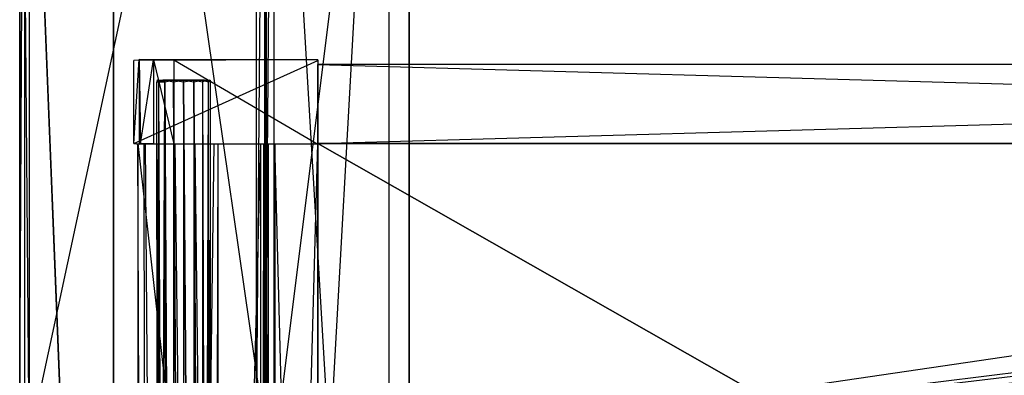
# Model space of a CAD drawing. Extents: x 0 to 1.6, y -0.5 to 0.
# Tile 9 of 45: x 0 to 0.2, y -0.2 to -0.13. Entities that reach past the tile are written whole.
import ezdxf

# ---------------------------------------------------------------- set-up
doc = ezdxf.new("R2010")
doc.units = 0
for name, color, linetype in [('L10_KORPUS_LEGATO_BO_X_15620__Y', 7, 'CONTINUOUS'), ('L12_KORPUS_LEGATO_3_N_B15500___', 7, 'CONTINUOUS'), ('L14_KORPUS_LEGATO_1_N_B15500___', 7, 'CONTINUOUS'), ('L16_KORPUS_LEGATO_SE_X_190__Y_4', 7, 'CONTINUOUS'), ('L22_DRAWERBOX_LEGATO_REL_6_X_36', 7, 'CONTINUOUS'), ('L24_DRAWERBOX_LEGATO_REL_4_X_13', 7, 'CONTINUOUS'), ('L25_DRAWERBOX_LEGATO_REL_3_X_56', 7, 'CONTINUOUS'), ('L26_DRAWERBOX_LEGATO_REL_2_X_56', 7, 'CONTINUOUS'), ('L27_DRAWERBOX_LEGATO_REL_1_X_37', 7, 'CONTINUOUS'), ('L31_DRAWERBOX_LEGATO_NOR_4_X_36', 7, 'CONTINUOUS'), ('L32_DRAWERBOX_LEGATO_NOR_3_X_37', 7, 'CONTINUOUS'), ('L34_DRAWERBOX_LEGATO_NOR_1_X_56', 7, 'CONTINUOUS'), ('L35_DRAWERBOX_LEGATO_NOR_0_X_56', 7, 'CONTINUOUS'), ('L7_PLATTE_LEGATO_N_B15500__0___', 7, 'CONTINUOUS')]:
    doc.layers.add(name, color=color, linetype=linetype)

msp = doc.modelspace()

# ---------------------------------------------------------------- linework, layer by layer
at = {"layer": 'L10_KORPUS_LEGATO_BO_X_15620__Y', "color": 8}
for points, invisible_edges in [([(0.019, -0.4785, 0.02), (0.019, -0.069, 0.001), (0.019, -0.4785, 0.001), (0.019, -0.4785, 0.02)], 13), ([(0.019, -0.069, 0.001), (0.019, -0.4785, 0.02), (0.019, -0.069, 0.02), (0.019, -0.069, 0.001)], 14), ([(1.581, -0.4785, 0.02), (0.019, -0.069, 0.02), (0.019, -0.4785, 0.02), (1.581, -0.4785, 0.02)], 13), ([(0.019, -0.069, 0.02), (1.581, -0.4785, 0.02), (1.581, -0.069, 0.02), (0.019, -0.069, 0.02)], 14), ([(1.581, -0.069, 0.001), (0.019, -0.4785, 0.001), (0.019, -0.069, 0.001), (1.581, -0.069, 0.001)], 13), ([(0.019, -0.4785, 0.001), (1.581, -0.069, 0.001), (1.581, -0.4785, 0.001), (0.019, -0.4785, 0.001)], 14)]:
    msp.add_3dface(points, dxfattribs=dict(at, invisible_edges=invisible_edges))
at = {"layer": 'L12_KORPUS_LEGATO_3_N_B15500___', "color": 8}
for points, invisible_edges in [([(0.079, 0, 0.483), (0.019, -0.4785, 0.483), (0.019, 0, 0.483), (0.079, 0, 0.483)], 10), ([(0.019, -0.4785, 0.483), (0.079, 0, 0.483), (0.079, -0.4185, 0.483), (0.019, -0.4785, 0.483)], 13), ([(0.019, -0.4785, 0.502), (0.019, 0, 0.483), (0.019, -0.4785, 0.483), (0.019, -0.4785, 0.502)], 13), ([(0.019, 0, 0.483), (0.019, -0.4785, 0.502), (0.019, 0, 0.502), (0.019, 0, 0.483)], 14), ([(0.079, -0.4185, 0.502), (0.019, 0, 0.502), (0.019, -0.4785, 0.502), (0.079, -0.4185, 0.502)], 13), ([(0.019, 0, 0.502), (0.079, -0.4185, 0.502), (0.079, 0, 0.502), (0.019, 0, 0.502)], 14), ([(0.079, 0, 0.483), (0.079, -0.4185, 0.502), (0.079, -0.4185, 0.483), (0.079, 0, 0.483)], 13), ([(0.079, -0.4185, 0.502), (0.079, 0, 0.483), (0.079, 0, 0.502), (0.079, -0.4185, 0.502)], 14)]:
    msp.add_3dface(points, dxfattribs=dict(at, invisible_edges=invisible_edges))
at = {"layer": 'L14_KORPUS_LEGATO_1_N_B15500___', "color": 8}
for points, invisible_edges in [([(0.075, -0.001, 0.502), (0.05, -0.45, 0.502), (0.05, -0.001, 0.502), (0.075, -0.001, 0.502)], 13), ([(0.05, -0.45, 0.502), (0.075, -0.001, 0.502), (0.075, -0.425, 0.502), (0.05, -0.45, 0.502)], 14), ([(0.075, -0.425, 0.512), (0.05, -0.001, 0.512), (0.05, -0.45, 0.512), (0.075, -0.425, 0.512)], 13), ([(0.05, -0.001, 0.512), (0.075, -0.425, 0.512), (0.075, -0.001, 0.512), (0.05, -0.001, 0.512)], 14), ([(0.05, -0.45, 0.512), (0.05, -0.001, 0.502), (0.05, -0.45, 0.502), (0.05, -0.45, 0.512)], 13), ([(0.05, -0.001, 0.502), (0.05, -0.45, 0.512), (0.05, -0.001, 0.512), (0.05, -0.001, 0.502)], 14), ([(0.075, -0.001, 0.502), (0.075, -0.425, 0.512), (0.075, -0.425, 0.502), (0.075, -0.001, 0.502)], 13), ([(0.075, -0.425, 0.512), (0.075, -0.001, 0.502), (0.075, -0.001, 0.512), (0.075, -0.425, 0.512)], 14)]:
    msp.add_3dface(points, dxfattribs=dict(at, invisible_edges=invisible_edges))
at = {"layer": 'L16_KORPUS_LEGATO_SE_X_190__Y_4', "color": 8}
for points, invisible_edges in [([(0.019, -0.479, 0.51), (0, 0, 0.51), (0, -0.479, 0.51), (0.019, -0.479, 0.51)], 13), ([(0, 0, 0.51), (0.019, -0.479, 0.51), (0.019, 0, 0.51), (0, 0, 0.51)], 14), ([(0, 0), (0.019, -0.479), (0, -0.479), (0, 0)], 13), ([(0.019, -0.479), (0, 0), (0.019, 0), (0.019, -0.479)], 14), ([(0, -0.479, 0.51), (0, 0), (0, -0.479), (0, -0.479, 0.51)], 13), ([(0, 0), (0, -0.479, 0.51), (0, 0, 0.51), (0, 0)], 14), ([(0.019, 0), (0.019, -0.479, 0.51), (0.019, -0.479), (0.019, 0)], 13), ([(0.019, -0.479, 0.51), (0.019, 0), (0.019, 0, 0.51), (0.019, -0.479, 0.51)], 14)]:
    msp.add_3dface(points, dxfattribs=dict(at, invisible_edges=invisible_edges))
at = {"layer": 'L22_DRAWERBOX_LEGATO_REL_6_X_36', "color": 8}
for points, invisible_edges in [([(0.060485, -0.4795, 0.032), (0.024, -0.1555, 0.032), (0.024, -0.4795, 0.032), (0.060485, -0.4795, 0.032)], 13), ([(0.024, -0.1555, 0.032), (0.060485, -0.4795, 0.032), (0.060485, -0.1555, 0.032), (0.024, -0.1555, 0.032)], 14), ([(0.024, -0.1555, 0.032), (0.025286, -0.4795, 0.10758), (0.024, -0.4795, 0.032), (0.024, -0.1555, 0.032)], 13), ([(0.025286, -0.4795, 0.10758), (0.024, -0.1555, 0.032), (0.025286, -0.1555, 0.10758), (0.025286, -0.4795, 0.10758)], 14), ([(0.025286, -0.1555, 0.10758), (0.025533, -0.4795, 0.110955), (0.025286, -0.4795, 0.10758), (0.025286, -0.1555, 0.10758)], 13), ([(0.025533, -0.4795, 0.110955), (0.025286, -0.1555, 0.10758), (0.025533, -0.1555, 0.110955), (0.025533, -0.4795, 0.110955)], 14), ([(0.025533, -0.1555, 0.110955), (0.02788, -0.4795, 0.114232), (0.025533, -0.4795, 0.110955), (0.025533, -0.1555, 0.110955)], 13), ([(0.02788, -0.4795, 0.114232), (0.025533, -0.1555, 0.110955), (0.02788, -0.1555, 0.114232), (0.02788, -0.4795, 0.114232)], 14), ([(0.02788, -0.1555, 0.114232), (0.031526, -0.4795, 0.115948), (0.02788, -0.4795, 0.114232), (0.02788, -0.1555, 0.114232)], 13), ([(0.031526, -0.4795, 0.115948), (0.02788, -0.1555, 0.114232), (0.031526, -0.1555, 0.115948), (0.031526, -0.4795, 0.115948)], 14), ([(0.031526, -0.1555, 0.115948), (0.035589, -0.4795, 0.115998), (0.031526, -0.4795, 0.115948), (0.031526, -0.1555, 0.115948)], 13), ([(0.035589, -0.4795, 0.115998), (0.031526, -0.1555, 0.115948), (0.035589, -0.1555, 0.115998), (0.035589, -0.4795, 0.115998)], 14), ([(0.035589, -0.1555, 0.115998), (0.039428, -0.4795, 0.114666), (0.035589, -0.4795, 0.115998), (0.035589, -0.1555, 0.115998)], 13), ([(0.039428, -0.4795, 0.114666), (0.035589, -0.1555, 0.115998), (0.039428, -0.1555, 0.114666), (0.039428, -0.4795, 0.114666)], 14), ([(0.039428, -0.4795, 0.114666), (0.04018, -0.1555, 0.113598), (0.04018, -0.4795, 0.113598), (0.039428, -0.4795, 0.114666)], 13), ([(0.04018, -0.1555, 0.113598), (0.039428, -0.4795, 0.114666), (0.039428, -0.1555, 0.114666), (0.04018, -0.1555, 0.113598)], 14), ([(0.04018, -0.4795, 0.113598), (0.048889, -0.1555, 0.060646), (0.048889, -0.4795, 0.060646), (0.04018, -0.4795, 0.113598)], 13), ([(0.048889, -0.1555, 0.060646), (0.04018, -0.4795, 0.113598), (0.04018, -0.1555, 0.113598), (0.048889, -0.1555, 0.060646)], 14), ([(0.048889, -0.4795, 0.060646), (0.04947, -0.1555, 0.058607), (0.04947, -0.4795, 0.058607), (0.048889, -0.4795, 0.060646)], 13), ([(0.04947, -0.1555, 0.058607), (0.048889, -0.4795, 0.060646), (0.048889, -0.1555, 0.060646), (0.04947, -0.1555, 0.058607)], 14), ([(0.04947, -0.4795, 0.058607), (0.050433, -0.1555, 0.056719), (0.050433, -0.4795, 0.056719), (0.04947, -0.4795, 0.058607)], 13), ([(0.050433, -0.1555, 0.056719), (0.04947, -0.4795, 0.058607), (0.04947, -0.1555, 0.058607), (0.050433, -0.1555, 0.056719)], 14), ([(0.050433, -0.4795, 0.056719), (0.051741, -0.1555, 0.055052), (0.051741, -0.4795, 0.055052), (0.050433, -0.4795, 0.056719)], 13), ([(0.051741, -0.1555, 0.055052), (0.050433, -0.4795, 0.056719), (0.050433, -0.1555, 0.056719), (0.051741, -0.1555, 0.055052)], 14), ([(0.051741, -0.1555, 0.055052), (0.060485, -0.4795, 0.048743), (0.051741, -0.4795, 0.055052), (0.051741, -0.1555, 0.055052)], 13), ([(0.060485, -0.4795, 0.048743), (0.051741, -0.1555, 0.055052), (0.060485, -0.1555, 0.048743), (0.060485, -0.4795, 0.048743)], 14), ([(0.060485, -0.4795, 0.048743), (0.060485, -0.1555, 0.032), (0.060485, -0.4795, 0.032), (0.060485, -0.4795, 0.048743)], 13), ([(0.060485, -0.1555, 0.032), (0.060485, -0.4795, 0.048743), (0.060485, -0.1555, 0.048743), (0.060485, -0.1555, 0.032)], 14)]:
    msp.add_3dface(points, dxfattribs=dict(at, invisible_edges=invisible_edges))
at = {"layer": 'L24_DRAWERBOX_LEGATO_REL_4_X_13', "color": 8}
for points, invisible_edges in [([(0.027831, -0.142651, 0.1666), (0.028243, -0.143025, 0.168674), (0.027831, -0.143025, 0.1666), (0.027831, -0.142651, 0.1666)], 13), ([(0.028243, -0.143025, 0.168674), (0.027831, -0.142651, 0.1666), (0.028243, -0.142651, 0.168674), (0.028243, -0.143025, 0.168674)], 14), ([(0.028243, -0.142651, 0.164526), (0.027831, -0.143025, 0.1666), (0.028243, -0.143025, 0.164526), (0.028243, -0.142651, 0.164526)], 13), ([(0.027831, -0.143025, 0.1666), (0.028243, -0.142651, 0.164526), (0.027831, -0.142651, 0.1666), (0.027831, -0.143025, 0.1666)], 14), ([(0.029336, -0.142651, 0.164979), (0.027831, -0.142651, 0.1666), (0.028243, -0.142651, 0.164526), (0.029336, -0.142651, 0.164979)], 13), ([(0.027831, -0.142651, 0.1666), (0.029336, -0.142651, 0.164979), (0.029013, -0.142651, 0.1666), (0.027831, -0.142651, 0.1666)], 14), ([(0.029336, -0.142651, 0.168221), (0.027831, -0.142651, 0.1666), (0.029013, -0.142651, 0.1666), (0.029336, -0.142651, 0.168221)], 13), ([(0.027831, -0.142651, 0.1666), (0.029336, -0.142651, 0.168221), (0.028243, -0.142651, 0.168674), (0.027831, -0.142651, 0.1666)], 14), ([(0.027831, -0.143025, 0.1666), (0.028243, -0.452987, 0.168674), (0.027831, -0.452987, 0.1666), (0.027831, -0.143025, 0.1666)], 13), ([(0.028243, -0.452987, 0.168674), (0.027831, -0.143025, 0.1666), (0.028243, -0.143025, 0.168674), (0.028243, -0.452987, 0.168674)], 14), ([(0.028243, -0.143025, 0.164526), (0.027831, -0.452987, 0.1666), (0.028243, -0.452987, 0.164526), (0.028243, -0.143025, 0.164526)], 13), ([(0.027831, -0.452987, 0.1666), (0.028243, -0.143025, 0.164526), (0.027831, -0.143025, 0.1666), (0.027831, -0.452987, 0.1666)], 14), ([(0.028243, -0.142651, 0.168674), (0.029418, -0.143025, 0.170432), (0.028243, -0.143025, 0.168674), (0.028243, -0.142651, 0.168674)], 13), ([(0.029418, -0.143025, 0.170432), (0.028243, -0.142651, 0.168674), (0.029418, -0.142651, 0.170432), (0.029418, -0.143025, 0.170432)], 14), ([(0.029418, -0.142651, 0.162768), (0.028243, -0.143025, 0.164526), (0.029418, -0.143025, 0.162768), (0.029418, -0.142651, 0.162768)], 13), ([(0.028243, -0.143025, 0.164526), (0.029418, -0.142651, 0.162768), (0.028243, -0.142651, 0.164526), (0.028243, -0.143025, 0.164526)], 14), ([(0.030254, -0.142651, 0.163604), (0.028243, -0.142651, 0.164526), (0.029418, -0.142651, 0.162768), (0.030254, -0.142651, 0.163604)], 13), ([(0.028243, -0.142651, 0.164526), (0.030254, -0.142651, 0.163604), (0.029336, -0.142651, 0.164979), (0.028243, -0.142651, 0.164526)], 14), ([(0.030254, -0.142651, 0.169596), (0.028243, -0.142651, 0.168674), (0.029336, -0.142651, 0.168221), (0.030254, -0.142651, 0.169596)], 13), ([(0.028243, -0.142651, 0.168674), (0.030254, -0.142651, 0.169596), (0.029418, -0.142651, 0.170432), (0.028243, -0.142651, 0.168674)], 14), ([(0.028243, -0.143025, 0.168674), (0.029418, -0.452987, 0.170432), (0.028243, -0.452987, 0.168674), (0.028243, -0.143025, 0.168674)], 13), ([(0.029418, -0.452987, 0.170432), (0.028243, -0.143025, 0.168674), (0.029418, -0.143025, 0.170432), (0.029418, -0.452987, 0.170432)], 14), ([(0.029418, -0.143025, 0.162768), (0.028243, -0.452987, 0.164526), (0.029418, -0.452987, 0.162768), (0.029418, -0.143025, 0.162768)], 13), ([(0.028243, -0.452987, 0.164526), (0.029418, -0.143025, 0.162768), (0.028243, -0.143025, 0.164526), (0.028243, -0.452987, 0.164526)], 14), ([(0.029336, -0.142651, 0.164979), (0.037487, -0.142651, 0.1666), (0.029013, -0.142651, 0.1666), (0.029336, -0.142651, 0.164979)], 13), ([(0.029013, -0.142651, 0.1666), (0.037487, -0.142651, 0.1666), (0.029336, -0.142651, 0.168221), (0.029013, -0.142651, 0.1666)], 10), ([(0.030254, -0.142651, 0.163604), (0.036246, -0.142651, 0.163604), (0.029336, -0.142651, 0.164979), (0.030254, -0.142651, 0.163604)], 10), ([(0.029336, -0.142651, 0.164979), (0.036246, -0.142651, 0.163604), (0.037165, -0.142651, 0.164979), (0.029336, -0.142651, 0.164979)], 13), ([(0.029336, -0.142651, 0.164979), (0.037165, -0.142651, 0.164979), (0.037487, -0.142651, 0.1666), (0.029336, -0.142651, 0.164979)], 10), ([(0.029336, -0.142651, 0.168221), (0.037487, -0.142651, 0.1666), (0.037165, -0.142651, 0.168221), (0.029336, -0.142651, 0.168221)], 13), ([(0.029336, -0.142651, 0.168221), (0.037165, -0.142651, 0.168221), (0.030254, -0.142651, 0.169596), (0.029336, -0.142651, 0.168221)], 14), ([(0.031176, -0.142651, 0.171607), (0.029418, -0.143025, 0.170432), (0.029418, -0.142651, 0.170432), (0.031176, -0.142651, 0.171607)], 13), ([(0.029418, -0.143025, 0.170432), (0.031176, -0.142651, 0.171607), (0.031176, -0.143025, 0.171607), (0.029418, -0.143025, 0.170432)], 14), ([(0.031176, -0.143025, 0.161593), (0.029418, -0.142651, 0.162768), (0.029418, -0.143025, 0.162768), (0.031176, -0.143025, 0.161593)], 13), ([(0.029418, -0.142651, 0.162768), (0.031176, -0.143025, 0.161593), (0.031176, -0.142651, 0.161593), (0.029418, -0.142651, 0.162768)], 14), ([(0.031629, -0.142651, 0.162686), (0.029418, -0.142651, 0.162768), (0.031176, -0.142651, 0.161593), (0.031629, -0.142651, 0.162686)], 13), ([(0.029418, -0.142651, 0.162768), (0.031629, -0.142651, 0.162686), (0.030254, -0.142651, 0.163604), (0.029418, -0.142651, 0.162768)], 14), ([(0.031629, -0.142651, 0.170514), (0.029418, -0.142651, 0.170432), (0.030254, -0.142651, 0.169596), (0.031629, -0.142651, 0.170514)], 13), ([(0.029418, -0.142651, 0.170432), (0.031629, -0.142651, 0.170514), (0.031176, -0.142651, 0.171607), (0.029418, -0.142651, 0.170432)], 14), ([(0.029418, -0.143025, 0.170432), (0.031176, -0.452987, 0.171607), (0.029418, -0.452987, 0.170432), (0.029418, -0.143025, 0.170432)], 13), ([(0.031176, -0.452987, 0.171607), (0.029418, -0.143025, 0.170432), (0.031176, -0.143025, 0.171607), (0.031176, -0.452987, 0.171607)], 14), ([(0.031176, -0.452987, 0.161593), (0.029418, -0.143025, 0.162768), (0.029418, -0.452987, 0.162768), (0.031176, -0.452987, 0.161593)], 13), ([(0.029418, -0.143025, 0.162768), (0.031176, -0.452987, 0.161593), (0.031176, -0.143025, 0.161593), (0.029418, -0.143025, 0.162768)], 14), ([(0.031629, -0.142651, 0.162686), (0.034872, -0.142651, 0.162686), (0.030254, -0.142651, 0.163604), (0.031629, -0.142651, 0.162686)], 10), ([(0.030254, -0.142651, 0.163604), (0.034872, -0.142651, 0.162686), (0.036246, -0.142651, 0.163604), (0.030254, -0.142651, 0.163604)], 13), ([(0.030254, -0.142651, 0.169596), (0.037165, -0.142651, 0.168221), (0.036246, -0.142651, 0.169596), (0.030254, -0.142651, 0.169596)], 15), ([(0.030254, -0.142651, 0.169596), (0.036246, -0.142651, 0.169596), (0.031629, -0.142651, 0.170514), (0.030254, -0.142651, 0.169596)], 15), ([(0.03325, -0.142651, 0.172019), (0.031176, -0.143025, 0.171607), (0.031176, -0.142651, 0.171607), (0.03325, -0.142651, 0.172019)], 13), ([(0.031176, -0.143025, 0.171607), (0.03325, -0.142651, 0.172019), (0.03325, -0.143025, 0.172019), (0.031176, -0.143025, 0.171607)], 14), ([(0.03325, -0.143025, 0.161181), (0.031176, -0.142651, 0.161593), (0.031176, -0.143025, 0.161593), (0.03325, -0.143025, 0.161181)], 13), ([(0.031176, -0.142651, 0.161593), (0.03325, -0.143025, 0.161181), (0.03325, -0.142651, 0.161181), (0.031176, -0.142651, 0.161593)], 14), ([(0.03325, -0.142651, 0.162363), (0.031176, -0.142651, 0.161593), (0.03325, -0.142651, 0.161181), (0.03325, -0.142651, 0.162363)], 13), ([(0.031176, -0.142651, 0.161593), (0.03325, -0.142651, 0.162363), (0.031629, -0.142651, 0.162686), (0.031176, -0.142651, 0.161593)], 14), ([(0.03325, -0.142651, 0.170837), (0.031176, -0.142651, 0.171607), (0.031629, -0.142651, 0.170514), (0.03325, -0.142651, 0.170837)], 13), ([(0.031176, -0.142651, 0.171607), (0.03325, -0.142651, 0.170837), (0.03325, -0.142651, 0.172019), (0.031176, -0.142651, 0.171607)], 14), ([(0.031176, -0.143025, 0.171607), (0.03325, -0.452987, 0.172019), (0.031176, -0.452987, 0.171607), (0.031176, -0.143025, 0.171607)], 13), ([(0.03325, -0.452987, 0.172019), (0.031176, -0.143025, 0.171607), (0.03325, -0.143025, 0.172019), (0.03325, -0.452987, 0.172019)], 14), ([(0.03325, -0.452987, 0.161181), (0.031176, -0.143025, 0.161593), (0.031176, -0.452987, 0.161593), (0.03325, -0.452987, 0.161181)], 13), ([(0.031176, -0.143025, 0.161593), (0.03325, -0.452987, 0.161181), (0.03325, -0.143025, 0.161181), (0.031176, -0.143025, 0.161593)], 14), ([(0.034872, -0.142651, 0.162686), (0.031629, -0.142651, 0.162686), (0.03325, -0.142651, 0.162363), (0.034872, -0.142651, 0.162686)], 13), ([(0.031629, -0.142651, 0.170514), (0.036246, -0.142651, 0.169596), (0.034872, -0.142651, 0.170514), (0.031629, -0.142651, 0.170514)], 15), ([(0.031629, -0.142651, 0.170514), (0.034872, -0.142651, 0.170514), (0.03325, -0.142651, 0.170837), (0.031629, -0.142651, 0.170514)], 15), ([(0.035324, -0.143025, 0.161593), (0.03325, -0.142651, 0.161181), (0.03325, -0.143025, 0.161181), (0.035324, -0.143025, 0.161593)], 13), ([(0.03325, -0.142651, 0.161181), (0.035324, -0.143025, 0.161593), (0.035324, -0.142651, 0.161593), (0.03325, -0.142651, 0.161181)], 14), ([(0.035324, -0.142651, 0.171607), (0.03325, -0.143025, 0.172019), (0.03325, -0.142651, 0.172019), (0.035324, -0.142651, 0.171607)], 13), ([(0.03325, -0.143025, 0.172019), (0.035324, -0.142651, 0.171607), (0.035324, -0.143025, 0.171607), (0.03325, -0.143025, 0.172019)], 14), ([(0.035324, -0.142651, 0.171607), (0.03325, -0.142651, 0.170837), (0.034872, -0.142651, 0.170514), (0.035324, -0.142651, 0.171607)], 13), ([(0.03325, -0.142651, 0.170837), (0.035324, -0.142651, 0.171607), (0.03325, -0.142651, 0.172019), (0.03325, -0.142651, 0.170837)], 14), ([(0.035324, -0.142651, 0.161593), (0.03325, -0.142651, 0.162363), (0.03325, -0.142651, 0.161181), (0.035324, -0.142651, 0.161593)], 13), ([(0.03325, -0.142651, 0.162363), (0.035324, -0.142651, 0.161593), (0.034872, -0.142651, 0.162686), (0.03325, -0.142651, 0.162363)], 14), ([(0.035324, -0.452987, 0.161593), (0.03325, -0.143025, 0.161181), (0.03325, -0.452987, 0.161181), (0.035324, -0.452987, 0.161593)], 13), ([(0.03325, -0.143025, 0.161181), (0.035324, -0.452987, 0.161593), (0.035324, -0.143025, 0.161593), (0.03325, -0.143025, 0.161181)], 14), ([(0.03325, -0.143025, 0.172019), (0.035324, -0.452987, 0.171607), (0.03325, -0.452987, 0.172019), (0.03325, -0.143025, 0.172019)], 13), ([(0.035324, -0.452987, 0.171607), (0.03325, -0.143025, 0.172019), (0.035324, -0.143025, 0.171607), (0.035324, -0.452987, 0.171607)], 14), ([(0.037082, -0.142651, 0.170432), (0.034872, -0.142651, 0.170514), (0.036246, -0.142651, 0.169596), (0.037082, -0.142651, 0.170432)], 13), ([(0.034872, -0.142651, 0.170514), (0.037082, -0.142651, 0.170432), (0.035324, -0.142651, 0.171607), (0.034872, -0.142651, 0.170514)], 14), ([(0.037082, -0.142651, 0.162768), (0.034872, -0.142651, 0.162686), (0.035324, -0.142651, 0.161593), (0.037082, -0.142651, 0.162768)], 13), ([(0.034872, -0.142651, 0.162686), (0.037082, -0.142651, 0.162768), (0.036246, -0.142651, 0.163604), (0.034872, -0.142651, 0.162686)], 14), ([(0.037082, -0.143025, 0.162768), (0.035324, -0.142651, 0.161593), (0.035324, -0.143025, 0.161593), (0.037082, -0.143025, 0.162768)], 13), ([(0.035324, -0.142651, 0.161593), (0.037082, -0.143025, 0.162768), (0.037082, -0.142651, 0.162768), (0.035324, -0.142651, 0.161593)], 14), ([(0.037082, -0.142651, 0.170432), (0.035324, -0.143025, 0.171607), (0.035324, -0.142651, 0.171607), (0.037082, -0.142651, 0.170432)], 13), ([(0.035324, -0.143025, 0.171607), (0.037082, -0.142651, 0.170432), (0.037082, -0.143025, 0.170432), (0.035324, -0.143025, 0.171607)], 14), ([(0.037082, -0.452987, 0.162768), (0.035324, -0.143025, 0.161593), (0.035324, -0.452987, 0.161593), (0.037082, -0.452987, 0.162768)], 13), ([(0.035324, -0.143025, 0.161593), (0.037082, -0.452987, 0.162768), (0.037082, -0.143025, 0.162768), (0.035324, -0.143025, 0.161593)], 14), ([(0.035324, -0.143025, 0.171607), (0.037082, -0.452987, 0.170432), (0.035324, -0.452987, 0.171607), (0.035324, -0.143025, 0.171607)], 13), ([(0.037082, -0.452987, 0.170432), (0.035324, -0.143025, 0.171607), (0.037082, -0.143025, 0.170432), (0.037082, -0.452987, 0.170432)], 14), ([(0.038257, -0.142651, 0.168674), (0.036246, -0.142651, 0.169596), (0.037165, -0.142651, 0.168221), (0.038257, -0.142651, 0.168674)], 13), ([(0.036246, -0.142651, 0.169596), (0.038257, -0.142651, 0.168674), (0.037082, -0.142651, 0.170432), (0.036246, -0.142651, 0.169596)], 14), ([(0.038257, -0.142651, 0.164526), (0.036246, -0.142651, 0.163604), (0.037082, -0.142651, 0.162768), (0.038257, -0.142651, 0.164526)], 13), ([(0.036246, -0.142651, 0.163604), (0.038257, -0.142651, 0.164526), (0.037165, -0.142651, 0.164979), (0.036246, -0.142651, 0.163604)], 14), ([(0.038257, -0.143025, 0.164526), (0.037082, -0.142651, 0.162768), (0.037082, -0.143025, 0.162768), (0.038257, -0.143025, 0.164526)], 13), ([(0.037082, -0.142651, 0.162768), (0.038257, -0.143025, 0.164526), (0.038257, -0.142651, 0.164526), (0.037082, -0.142651, 0.162768)], 14), ([(0.037082, -0.143025, 0.170432), (0.038257, -0.142651, 0.168674), (0.038257, -0.143025, 0.168674), (0.037082, -0.143025, 0.170432)], 13), ([(0.038257, -0.142651, 0.168674), (0.037082, -0.143025, 0.170432), (0.037082, -0.142651, 0.170432), (0.038257, -0.142651, 0.168674)], 14), ([(0.038257, -0.452987, 0.164526), (0.037082, -0.143025, 0.162768), (0.037082, -0.452987, 0.162768), (0.038257, -0.452987, 0.164526)], 13), ([(0.037082, -0.143025, 0.162768), (0.038257, -0.452987, 0.164526), (0.038257, -0.143025, 0.164526), (0.037082, -0.143025, 0.162768)], 14), ([(0.037082, -0.452987, 0.170432), (0.038257, -0.143025, 0.168674), (0.038257, -0.452987, 0.168674), (0.037082, -0.452987, 0.170432)], 13), ([(0.038257, -0.143025, 0.168674), (0.037082, -0.452987, 0.170432), (0.037082, -0.143025, 0.170432), (0.038257, -0.143025, 0.168674)], 14), ([(0.037487, -0.142651, 0.1666), (0.038257, -0.142651, 0.168674), (0.037165, -0.142651, 0.168221), (0.037487, -0.142651, 0.1666)], 14), ([(0.03867, -0.142651, 0.1666), (0.037165, -0.142651, 0.164979), (0.038257, -0.142651, 0.164526), (0.03867, -0.142651, 0.1666)], 13), ([(0.037165, -0.142651, 0.164979), (0.03867, -0.142651, 0.1666), (0.037487, -0.142651, 0.1666), (0.037165, -0.142651, 0.164979)], 14), ([(0.038257, -0.142651, 0.168674), (0.037487, -0.142651, 0.1666), (0.03867, -0.142651, 0.1666), (0.038257, -0.142651, 0.168674)], 13), ([(0.03867, -0.143025, 0.1666), (0.038257, -0.142651, 0.164526), (0.038257, -0.143025, 0.164526), (0.03867, -0.143025, 0.1666)], 13), ([(0.038257, -0.142651, 0.164526), (0.03867, -0.143025, 0.1666), (0.03867, -0.142651, 0.1666), (0.038257, -0.142651, 0.164526)], 14), ([(0.038257, -0.143025, 0.168674), (0.03867, -0.142651, 0.1666), (0.03867, -0.143025, 0.1666), (0.038257, -0.143025, 0.168674)], 13), ([(0.03867, -0.142651, 0.1666), (0.038257, -0.143025, 0.168674), (0.038257, -0.142651, 0.168674), (0.03867, -0.142651, 0.1666)], 14), ([(0.03867, -0.452987, 0.1666), (0.038257, -0.143025, 0.164526), (0.038257, -0.452987, 0.164526), (0.03867, -0.452987, 0.1666)], 13), ([(0.038257, -0.143025, 0.164526), (0.03867, -0.452987, 0.1666), (0.03867, -0.143025, 0.1666), (0.038257, -0.143025, 0.164526)], 14), ([(0.038257, -0.452987, 0.168674), (0.03867, -0.143025, 0.1666), (0.03867, -0.452987, 0.1666), (0.038257, -0.452987, 0.168674)], 13), ([(0.03867, -0.143025, 0.1666), (0.038257, -0.452987, 0.168674), (0.038257, -0.143025, 0.168674), (0.03867, -0.143025, 0.1666)], 14)]:
    msp.add_3dface(points, dxfattribs=dict(at, invisible_edges=invisible_edges))
at = {"layer": 'L25_DRAWERBOX_LEGATO_REL_3_X_56', "color": 8}
for points, invisible_edges in [([(0.060485, -0.1555, 0.032), (0.629515, -0.1555, 0.048), (0.629515, -0.1555, 0.032), (0.060485, -0.1555, 0.032)], 13), ([(0.629515, -0.1555, 0.048), (0.060485, -0.1555, 0.032), (0.060485, -0.1555, 0.048), (0.629515, -0.1555, 0.048)], 14), ([(0.629515, -0.4795, 0.048), (0.060485, -0.1555, 0.048), (0.060485, -0.4795, 0.048), (0.629515, -0.4795, 0.048)], 13), ([(0.060485, -0.1555, 0.048), (0.629515, -0.4795, 0.048), (0.629515, -0.1555, 0.048), (0.060485, -0.1555, 0.048)], 14), ([(0.060485, -0.1555, 0.032), (0.629515, -0.4795, 0.032), (0.060485, -0.4795, 0.032), (0.060485, -0.1555, 0.032)], 13), ([(0.629515, -0.4795, 0.032), (0.060485, -0.1555, 0.032), (0.629515, -0.1555, 0.032), (0.629515, -0.4795, 0.032)], 14), ([(0.060485, -0.4795, 0.048), (0.060485, -0.1555, 0.032), (0.060485, -0.4795, 0.032), (0.060485, -0.4795, 0.048)], 13), ([(0.060485, -0.1555, 0.032), (0.060485, -0.4795, 0.048), (0.060485, -0.1555, 0.048), (0.060485, -0.1555, 0.032)], 14)]:
    msp.add_3dface(points, dxfattribs=dict(at, invisible_edges=invisible_edges))
at = {"layer": 'L26_DRAWERBOX_LEGATO_REL_2_X_56', "color": 8}
for points, invisible_edges in [([(0.629515, -0.1555, 0.167), (0.060485, -0.1395, 0.167), (0.060485, -0.1555, 0.167), (0.629515, -0.1555, 0.167)], 13), ([(0.060485, -0.1395, 0.167), (0.629515, -0.1555, 0.167), (0.629515, -0.1395, 0.167), (0.060485, -0.1395, 0.167)], 14), ([(0.060485, -0.1395, 0.167), (0.629515, -0.1395, 0.032), (0.060485, -0.1395, 0.032), (0.060485, -0.1395, 0.167)], 13), ([(0.629515, -0.1395, 0.032), (0.060485, -0.1395, 0.167), (0.629515, -0.1395, 0.167), (0.629515, -0.1395, 0.032)], 14), ([(0.629515, -0.1395, 0.032), (0.060485, -0.1555, 0.032), (0.060485, -0.1395, 0.032), (0.629515, -0.1395, 0.032)], 13), ([(0.060485, -0.1555, 0.032), (0.629515, -0.1395, 0.032), (0.629515, -0.1555, 0.032), (0.060485, -0.1555, 0.032)], 14), ([(0.060485, -0.1555, 0.167), (0.060485, -0.1395, 0.032), (0.060485, -0.1555, 0.032), (0.060485, -0.1555, 0.167)], 13), ([(0.060485, -0.1395, 0.032), (0.060485, -0.1555, 0.167), (0.060485, -0.1395, 0.167), (0.060485, -0.1395, 0.032)], 14), ([(0.629515, -0.1555, 0.032), (0.060485, -0.1555, 0.167), (0.060485, -0.1555, 0.032), (0.629515, -0.1555, 0.032)], 13), ([(0.060485, -0.1555, 0.167), (0.629515, -0.1555, 0.032), (0.629515, -0.1555, 0.167), (0.060485, -0.1555, 0.167)], 14)]:
    msp.add_3dface(points, dxfattribs=dict(at, invisible_edges=invisible_edges))
at = {"layer": 'L27_DRAWERBOX_LEGATO_REL_1_X_37', "color": 8}
for points, invisible_edges in [([(0.060485, -0.138513, 0.1674), (0.023142, -0.138651, 0.032007), (0.024237, -0.138468, 0.157951), (0.060485, -0.138513, 0.1674)], 14), ([(0.024237, -0.138468, 0.157951), (0.023142, -0.155499, 0.032007), (0.024237, -0.155682, 0.157951), (0.024237, -0.138468, 0.157951)], 13), ([(0.023142, -0.155499, 0.032007), (0.024237, -0.138468, 0.157951), (0.023142, -0.138651, 0.032007), (0.023142, -0.155499, 0.032007)], 14), ([(0.060485, -0.138513, 0.1674), (0.060485, -0.13865, 0.032), (0.023142, -0.138651, 0.032007), (0.060485, -0.138513, 0.1674)], 14), ([(0.060485, -0.13865, 0.032), (0.023142, -0.155499, 0.032007), (0.023142, -0.138651, 0.032007), (0.060485, -0.13865, 0.032)], 13), ([(0.023142, -0.155499, 0.032007), (0.060485, -0.13865, 0.032), (0.060485, -0.1555, 0.032), (0.023142, -0.155499, 0.032007)], 14), ([(0.060485, -0.138513, 0.1674), (0.024237, -0.138468, 0.157951), (0.027167, -0.138536, 0.165411), (0.060485, -0.138513, 0.1674)], 14), ([(0.027167, -0.138536, 0.165411), (0.024237, -0.138468, 0.157951), (0.024482, -0.138542, 0.16166), (0.027167, -0.138536, 0.165411)], 14), ([(0.024482, -0.155608, 0.16166), (0.024237, -0.138468, 0.157951), (0.024237, -0.155682, 0.157951), (0.024482, -0.155608, 0.16166)], 13), ([(0.024237, -0.138468, 0.157951), (0.024482, -0.155608, 0.16166), (0.024482, -0.138542, 0.16166), (0.024237, -0.138468, 0.157951)], 14), ([(0.027167, -0.138536, 0.165411), (0.024482, -0.155608, 0.16166), (0.027167, -0.155614, 0.165411), (0.027167, -0.138536, 0.165411)], 13), ([(0.024482, -0.155608, 0.16166), (0.027167, -0.138536, 0.165411), (0.024482, -0.138542, 0.16166), (0.024482, -0.155608, 0.16166)], 14), ([(0.060485, -0.138513, 0.1674), (0.027167, -0.138536, 0.165411), (0.031279, -0.138525, 0.167347), (0.060485, -0.138513, 0.1674)], 14), ([(0.027167, -0.138536, 0.165411), (0.031279, -0.155625, 0.167347), (0.031279, -0.138525, 0.167347), (0.027167, -0.138536, 0.165411)], 14), ([(0.031279, -0.155625, 0.167347), (0.027167, -0.138536, 0.165411), (0.027167, -0.155614, 0.165411), (0.031279, -0.155625, 0.167347)], 13), ([(0.031279, -0.138525, 0.167347), (0.060485, -0.155637, 0.1674), (0.060485, -0.138513, 0.1674), (0.031279, -0.138525, 0.167347)], 14), ([(0.060485, -0.155637, 0.1674), (0.031279, -0.138525, 0.167347), (0.031279, -0.155625, 0.167347), (0.060485, -0.155637, 0.1674)], 13), ([(0.060485, -0.1555, 0.032), (0.060485, -0.138513, 0.1674), (0.060485, -0.155637, 0.1674), (0.060485, -0.1555, 0.032)], 13), ([(0.060485, -0.138513, 0.1674), (0.060485, -0.1555, 0.032), (0.060485, -0.13865, 0.032), (0.060485, -0.138513, 0.1674)], 14), ([(0.024237, -0.155682, 0.157951), (0.023142, -0.155499, 0.032007), (0.060485, -0.1555, 0.032), (0.024237, -0.155682, 0.157951)], 14), ([(0.060485, -0.155637, 0.1674), (0.024237, -0.155682, 0.157951), (0.060485, -0.1555, 0.032), (0.060485, -0.155637, 0.1674)], 14), ([(0.027167, -0.155614, 0.165411), (0.024482, -0.155608, 0.16166), (0.024237, -0.155682, 0.157951), (0.027167, -0.155614, 0.165411)], 14), ([(0.060485, -0.155637, 0.1674), (0.027167, -0.155614, 0.165411), (0.024237, -0.155682, 0.157951), (0.060485, -0.155637, 0.1674)], 14), ([(0.060485, -0.155637, 0.1674), (0.031279, -0.155625, 0.167347), (0.027167, -0.155614, 0.165411), (0.060485, -0.155637, 0.1674)], 14)]:
    msp.add_3dface(points, dxfattribs=dict(at, invisible_edges=invisible_edges))
at = {"layer": 'L31_DRAWERBOX_LEGATO_NOR_4_X_36', "color": 8}
for points, invisible_edges in [([(0.060485, -0.4795, 0.382), (0.024, -0.1555, 0.382), (0.024, -0.4795, 0.382), (0.060485, -0.4795, 0.382)], 13), ([(0.024, -0.1555, 0.382), (0.060485, -0.4795, 0.382), (0.060485, -0.1555, 0.382), (0.024, -0.1555, 0.382)], 14), ([(0.024, -0.1555, 0.382), (0.025286, -0.4795, 0.45758), (0.024, -0.4795, 0.382), (0.024, -0.1555, 0.382)], 13), ([(0.025286, -0.4795, 0.45758), (0.024, -0.1555, 0.382), (0.025286, -0.1555, 0.45758), (0.025286, -0.4795, 0.45758)], 14), ([(0.025286, -0.1555, 0.45758), (0.025533, -0.4795, 0.460955), (0.025286, -0.4795, 0.45758), (0.025286, -0.1555, 0.45758)], 13), ([(0.025533, -0.4795, 0.460955), (0.025286, -0.1555, 0.45758), (0.025533, -0.1555, 0.460955), (0.025533, -0.4795, 0.460955)], 14), ([(0.025533, -0.1555, 0.460955), (0.02788, -0.4795, 0.464232), (0.025533, -0.4795, 0.460955), (0.025533, -0.1555, 0.460955)], 13), ([(0.02788, -0.4795, 0.464232), (0.025533, -0.1555, 0.460955), (0.02788, -0.1555, 0.464232), (0.02788, -0.4795, 0.464232)], 14), ([(0.02788, -0.1555, 0.464232), (0.031526, -0.4795, 0.465948), (0.02788, -0.4795, 0.464232), (0.02788, -0.1555, 0.464232)], 13), ([(0.031526, -0.4795, 0.465948), (0.02788, -0.1555, 0.464232), (0.031526, -0.1555, 0.465948), (0.031526, -0.4795, 0.465948)], 14), ([(0.031526, -0.1555, 0.465948), (0.035589, -0.4795, 0.465998), (0.031526, -0.4795, 0.465948), (0.031526, -0.1555, 0.465948)], 13), ([(0.035589, -0.4795, 0.465998), (0.031526, -0.1555, 0.465948), (0.035589, -0.1555, 0.465998), (0.035589, -0.4795, 0.465998)], 14), ([(0.039428, -0.1555, 0.464666), (0.035589, -0.4795, 0.465998), (0.035589, -0.1555, 0.465998), (0.039428, -0.1555, 0.464666)], 13), ([(0.035589, -0.4795, 0.465998), (0.039428, -0.1555, 0.464666), (0.039428, -0.4795, 0.464666), (0.035589, -0.4795, 0.465998)], 14), ([(0.039428, -0.4795, 0.464666), (0.04018, -0.1555, 0.463598), (0.04018, -0.4795, 0.463598), (0.039428, -0.4795, 0.464666)], 13), ([(0.04018, -0.1555, 0.463598), (0.039428, -0.4795, 0.464666), (0.039428, -0.1555, 0.464666), (0.04018, -0.1555, 0.463598)], 14), ([(0.04018, -0.4795, 0.463598), (0.048889, -0.1555, 0.410646), (0.048889, -0.4795, 0.410646), (0.04018, -0.4795, 0.463598)], 13), ([(0.048889, -0.1555, 0.410646), (0.04018, -0.4795, 0.463598), (0.04018, -0.1555, 0.463598), (0.048889, -0.1555, 0.410646)], 14), ([(0.048889, -0.4795, 0.410646), (0.04947, -0.1555, 0.408607), (0.04947, -0.4795, 0.408607), (0.048889, -0.4795, 0.410646)], 13), ([(0.04947, -0.1555, 0.408607), (0.048889, -0.4795, 0.410646), (0.048889, -0.1555, 0.410646), (0.04947, -0.1555, 0.408607)], 14), ([(0.04947, -0.4795, 0.408607), (0.050433, -0.1555, 0.406719), (0.050433, -0.4795, 0.406719), (0.04947, -0.4795, 0.408607)], 13), ([(0.050433, -0.1555, 0.406719), (0.04947, -0.4795, 0.408607), (0.04947, -0.1555, 0.408607), (0.050433, -0.1555, 0.406719)], 14), ([(0.050433, -0.4795, 0.406719), (0.051741, -0.1555, 0.405052), (0.051741, -0.4795, 0.405052), (0.050433, -0.4795, 0.406719)], 13), ([(0.051741, -0.1555, 0.405052), (0.050433, -0.4795, 0.406719), (0.050433, -0.1555, 0.406719), (0.051741, -0.1555, 0.405052)], 14), ([(0.060485, -0.1555, 0.398743), (0.051741, -0.4795, 0.405052), (0.051741, -0.1555, 0.405052), (0.060485, -0.1555, 0.398743)], 13), ([(0.051741, -0.4795, 0.405052), (0.060485, -0.1555, 0.398743), (0.060485, -0.4795, 0.398743), (0.051741, -0.4795, 0.405052)], 14), ([(0.060485, -0.4795, 0.398743), (0.060485, -0.1555, 0.382), (0.060485, -0.4795, 0.382), (0.060485, -0.4795, 0.398743)], 13), ([(0.060485, -0.1555, 0.382), (0.060485, -0.4795, 0.398743), (0.060485, -0.1555, 0.398743), (0.060485, -0.1555, 0.382)], 14)]:
    msp.add_3dface(points, dxfattribs=dict(at, invisible_edges=invisible_edges))
at = {"layer": 'L32_DRAWERBOX_LEGATO_NOR_3_X_37', "color": 8}
for points, invisible_edges in [([(0.060485, -0.138513, 0.467076), (0.023142, -0.138651, 0.382007), (0.024237, -0.138468, 0.457627), (0.060485, -0.138513, 0.467076)], 14), ([(0.024237, -0.138468, 0.457627), (0.023142, -0.155499, 0.382007), (0.024237, -0.155682, 0.457627), (0.024237, -0.138468, 0.457627)], 13), ([(0.023142, -0.155499, 0.382007), (0.024237, -0.138468, 0.457627), (0.023142, -0.138651, 0.382007), (0.023142, -0.155499, 0.382007)], 14), ([(0.060485, -0.138513, 0.467076), (0.060485, -0.13865, 0.382), (0.023142, -0.138651, 0.382007), (0.060485, -0.138513, 0.467076)], 14), ([(0.060485, -0.13865, 0.382), (0.023142, -0.155499, 0.382007), (0.023142, -0.138651, 0.382007), (0.060485, -0.13865, 0.382)], 13), ([(0.023142, -0.155499, 0.382007), (0.060485, -0.13865, 0.382), (0.060485, -0.1555, 0.382), (0.023142, -0.155499, 0.382007)], 14), ([(0.060485, -0.138513, 0.467076), (0.024237, -0.138468, 0.457627), (0.027167, -0.138536, 0.465087), (0.060485, -0.138513, 0.467076)], 14), ([(0.027167, -0.138536, 0.465087), (0.024237, -0.138468, 0.457627), (0.024482, -0.138542, 0.461336), (0.027167, -0.138536, 0.465087)], 14), ([(0.024482, -0.155608, 0.461336), (0.024237, -0.138468, 0.457627), (0.024237, -0.155682, 0.457627), (0.024482, -0.155608, 0.461336)], 13), ([(0.024237, -0.138468, 0.457627), (0.024482, -0.155608, 0.461336), (0.024482, -0.138542, 0.461336), (0.024237, -0.138468, 0.457627)], 14), ([(0.027167, -0.138536, 0.465087), (0.024482, -0.155608, 0.461336), (0.027167, -0.155614, 0.465087), (0.027167, -0.138536, 0.465087)], 13), ([(0.024482, -0.155608, 0.461336), (0.027167, -0.138536, 0.465087), (0.024482, -0.138542, 0.461336), (0.024482, -0.155608, 0.461336)], 14), ([(0.060485, -0.138513, 0.467076), (0.027167, -0.138536, 0.465087), (0.031279, -0.138525, 0.467023), (0.060485, -0.138513, 0.467076)], 14), ([(0.027167, -0.138536, 0.465087), (0.031279, -0.155625, 0.467023), (0.031279, -0.138525, 0.467023), (0.027167, -0.138536, 0.465087)], 14), ([(0.031279, -0.155625, 0.467023), (0.027167, -0.138536, 0.465087), (0.027167, -0.155614, 0.465087), (0.031279, -0.155625, 0.467023)], 13), ([(0.031279, -0.138525, 0.467023), (0.060485, -0.155637, 0.467076), (0.060485, -0.138513, 0.467076), (0.031279, -0.138525, 0.467023)], 14), ([(0.060485, -0.155637, 0.467076), (0.031279, -0.138525, 0.467023), (0.031279, -0.155625, 0.467023), (0.060485, -0.155637, 0.467076)], 13), ([(0.060485, -0.1555, 0.382), (0.060485, -0.138513, 0.467076), (0.060485, -0.155637, 0.467076), (0.060485, -0.1555, 0.382)], 13), ([(0.060485, -0.138513, 0.467076), (0.060485, -0.1555, 0.382), (0.060485, -0.13865, 0.382), (0.060485, -0.138513, 0.467076)], 14), ([(0.024237, -0.155682, 0.457627), (0.023142, -0.155499, 0.382007), (0.060485, -0.1555, 0.382), (0.024237, -0.155682, 0.457627)], 14), ([(0.060485, -0.155637, 0.467076), (0.024237, -0.155682, 0.457627), (0.060485, -0.1555, 0.382), (0.060485, -0.155637, 0.467076)], 14), ([(0.027167, -0.155614, 0.465087), (0.024482, -0.155608, 0.461336), (0.024237, -0.155682, 0.457627), (0.027167, -0.155614, 0.465087)], 14), ([(0.060485, -0.155637, 0.467076), (0.027167, -0.155614, 0.465087), (0.024237, -0.155682, 0.457627), (0.060485, -0.155637, 0.467076)], 14), ([(0.060485, -0.155637, 0.467076), (0.031279, -0.155625, 0.467023), (0.027167, -0.155614, 0.465087), (0.060485, -0.155637, 0.467076)], 14)]:
    msp.add_3dface(points, dxfattribs=dict(at, invisible_edges=invisible_edges))
at = {"layer": 'L34_DRAWERBOX_LEGATO_NOR_1_X_56', "color": 8}
for points, invisible_edges in [([(0.629554, -0.1555, 0.382), (0.060485, -0.4795, 0.382), (0.060485, -0.1555, 0.382), (0.629554, -0.1555, 0.382)], 13), ([(0.060485, -0.4795, 0.382), (0.629554, -0.1555, 0.382), (0.629554, -0.4795, 0.382), (0.060485, -0.4795, 0.382)], 14), ([(0.060485, -0.4795, 0.398), (0.629554, -0.1555, 0.398), (0.060485, -0.1555, 0.398), (0.060485, -0.4795, 0.398)], 13), ([(0.629554, -0.1555, 0.398), (0.060485, -0.4795, 0.398), (0.629554, -0.4795, 0.398), (0.629554, -0.1555, 0.398)], 14), ([(0.060485, -0.1555, 0.382), (0.629554, -0.1555, 0.398), (0.629554, -0.1555, 0.382), (0.060485, -0.1555, 0.382)], 13), ([(0.629554, -0.1555, 0.398), (0.060485, -0.1555, 0.382), (0.060485, -0.1555, 0.398), (0.629554, -0.1555, 0.398)], 14), ([(0.060485, -0.4795, 0.398), (0.060485, -0.1555, 0.382), (0.060485, -0.4795, 0.382), (0.060485, -0.4795, 0.398)], 13), ([(0.060485, -0.1555, 0.382), (0.060485, -0.4795, 0.398), (0.060485, -0.1555, 0.398), (0.060485, -0.1555, 0.382)], 14)]:
    msp.add_3dface(points, dxfattribs=dict(at, invisible_edges=invisible_edges))
at = {"layer": 'L35_DRAWERBOX_LEGATO_NOR_0_X_56', "color": 8}
for points, invisible_edges in [([(0.629549, -0.1555, 0.466), (0.060485, -0.1395, 0.466), (0.060485, -0.1555, 0.466), (0.629549, -0.1555, 0.466)], 13), ([(0.060485, -0.1395, 0.466), (0.629549, -0.1555, 0.466), (0.629549, -0.1395, 0.466), (0.060485, -0.1395, 0.466)], 14), ([(0.060485, -0.1395, 0.466), (0.629549, -0.1395, 0.382), (0.060485, -0.1395, 0.382), (0.060485, -0.1395, 0.466)], 13), ([(0.629549, -0.1395, 0.382), (0.060485, -0.1395, 0.466), (0.629549, -0.1395, 0.466), (0.629549, -0.1395, 0.382)], 14), ([(0.629549, -0.1395, 0.382), (0.060485, -0.1555, 0.382), (0.060485, -0.1395, 0.382), (0.629549, -0.1395, 0.382)], 13), ([(0.060485, -0.1555, 0.382), (0.629549, -0.1395, 0.382), (0.629549, -0.1555, 0.382), (0.060485, -0.1555, 0.382)], 14), ([(0.060485, -0.1555, 0.466), (0.060485, -0.1395, 0.382), (0.060485, -0.1555, 0.382), (0.060485, -0.1555, 0.466)], 13), ([(0.060485, -0.1395, 0.382), (0.060485, -0.1555, 0.466), (0.060485, -0.1395, 0.466), (0.060485, -0.1395, 0.382)], 14), ([(0.629549, -0.1555, 0.382), (0.060485, -0.1555, 0.466), (0.060485, -0.1555, 0.382), (0.629549, -0.1555, 0.382)], 13), ([(0.060485, -0.1555, 0.466), (0.629549, -0.1555, 0.382), (0.629549, -0.1555, 0.466), (0.060485, -0.1555, 0.466)], 14)]:
    msp.add_3dface(points, dxfattribs=dict(at, invisible_edges=invisible_edges))
at = {"layer": 'L7_PLATTE_LEGATO_N_B15500__0___', "color": 8}
for points, invisible_edges in [([(0, -0.220523, 0.55), (0, -0.001197, 0.548361), (0, -0.220523, 0.548361), (0, -0.220523, 0.55)], 13), ([(0, -0.001197, 0.548361), (0, -0.220523, 0.55), (0, -0.001197, 0.55), (0, -0.001197, 0.548361)], 14), ([(0, -0.220523, 0.548361), (0, -0.001197, 0.544378), (0, -0.220523, 0.544378), (0, -0.220523, 0.548361)], 13), ([(0, -0.001197, 0.544378), (0, -0.220523, 0.548361), (0, -0.001197, 0.548361), (0, -0.001197, 0.544378)], 14), ([(0.001013, -0.001197, 0.542564), (0, -0.220523, 0.5432), (0, -0.001197, 0.5432), (0.001013, -0.001197, 0.542564)], 13), ([(0, -0.220523, 0.5432), (0.001013, -0.001197, 0.542564), (0.001013, -0.220523, 0.542564), (0, -0.220523, 0.5432)], 14), ([(0, -0.220523, 0.544378), (0, -0.001197, 0.5432), (0, -0.220523, 0.5432), (0, -0.220523, 0.544378)], 13), ([(0, -0.001197, 0.5432), (0, -0.220523, 0.544378), (0, -0.001197, 0.544378), (0, -0.001197, 0.5432)], 14), ([(0.00192, -0.220523, 0.55), (0, -0.001197, 0.55), (0, -0.220523, 0.55), (0.00192, -0.220523, 0.55)], 13), ([(0, -0.001197, 0.55), (0.00192, -0.220523, 0.55), (0.00192, -0.001197, 0.55), (0, -0.001197, 0.55)], 14), ([(0.048041, -0.001197, 0.513069), (0.001013, -0.220523, 0.542564), (0.001013, -0.001197, 0.542564), (0.048041, -0.001197, 0.513069)], 13), ([(0.001013, -0.220523, 0.542564), (0.048041, -0.001197, 0.513069), (0.048041, -0.220523, 0.513069), (0.001013, -0.220523, 0.542564)], 14), ([(0.707929, -0.220523, 0.55), (0.00192, -0.001197, 0.55), (0.00192, -0.220523, 0.55), (0.707929, -0.220523, 0.55)], 13), ([(0.00192, -0.001197, 0.55), (0.707929, -0.220523, 0.55), (0.709703, -0.202515, 0.55), (0.00192, -0.001197, 0.55)], 10), ([(0.00192, -0.001197, 0.55), (0.709703, -0.202515, 0.55), (0.714955, -0.185199, 0.55), (0.00192, -0.001197, 0.55)], 13), ([(0.00192, -0.001197, 0.55), (0.714955, -0.185199, 0.55), (0.723485, -0.169241, 0.55), (0.00192, -0.001197, 0.55)], 10), ([(0.00192, -0.001197, 0.55), (0.723485, -0.169241, 0.55), (0.734964, -0.155254, 0.55), (0.00192, -0.001197, 0.55)], 13), ([(0.00192, -0.001197, 0.55), (0.734964, -0.155254, 0.55), (0.748952, -0.143774, 0.55), (0.00192, -0.001197, 0.55)], 10), ([(0.00192, -0.001197, 0.55), (0.748952, -0.143774, 0.55), (0.76491, -0.135245, 0.55), (0.00192, -0.001197, 0.55)], 13), ([(0.00192, -0.001197, 0.55), (0.76491, -0.135245, 0.55), (0.782226, -0.129992, 0.55), (0.00192, -0.001197, 0.55)], 10), ([(0.049744, -0.001197, 0.512), (0.048041, -0.220523, 0.513069), (0.048041, -0.001197, 0.513069), (0.049744, -0.001197, 0.512)], 13), ([(0.048041, -0.220523, 0.513069), (0.049744, -0.001197, 0.512), (0.049744, -0.220523, 0.512), (0.048041, -0.220523, 0.513069)], 14), ([(0.051665, -0.001197, 0.512), (0.049744, -0.220523, 0.512), (0.049744, -0.001197, 0.512), (0.051665, -0.001197, 0.512)], 13), ([(0.049744, -0.220523, 0.512), (0.051665, -0.001197, 0.512), (0.051665, -0.220523, 0.512), (0.049744, -0.220523, 0.512)], 14), ([(1.548577, -0.001197, 0.512), (0.051665, -0.220523, 0.512), (0.051665, -0.001197, 0.512), (1.548577, -0.001197, 0.512)], 13), ([(0.051665, -0.220523, 0.512), (1.548577, -0.001197, 0.512), (0.782383, -0.130785, 0.512), (0.051665, -0.220523, 0.512)], 10), ([(0.051665, -0.220523, 0.512), (0.782383, -0.130785, 0.512), (0.765219, -0.135991, 0.512), (0.051665, -0.220523, 0.512)], 13), ([(0.051665, -0.220523, 0.512), (0.765219, -0.135991, 0.512), (0.749401, -0.144447, 0.512), (0.051665, -0.220523, 0.512)], 10), ([(0.051665, -0.220523, 0.512), (0.749401, -0.144447, 0.512), (0.735536, -0.155825, 0.512), (0.051665, -0.220523, 0.512)], 13), ([(0.051665, -0.220523, 0.512), (0.735536, -0.155825, 0.512), (0.724157, -0.16969, 0.512), (0.051665, -0.220523, 0.512)], 10), ([(0.051665, -0.220523, 0.512), (0.724157, -0.16969, 0.512), (0.715702, -0.185509, 0.512), (0.051665, -0.220523, 0.512)], 13), ([(0.051665, -0.220523, 0.512), (0.715702, -0.185509, 0.512), (0.710495, -0.202673, 0.512), (0.051665, -0.220523, 0.512)], 10)]:
    msp.add_3dface(points, dxfattribs=dict(at, invisible_edges=invisible_edges))

doc.saveas('drawing.dxf')
